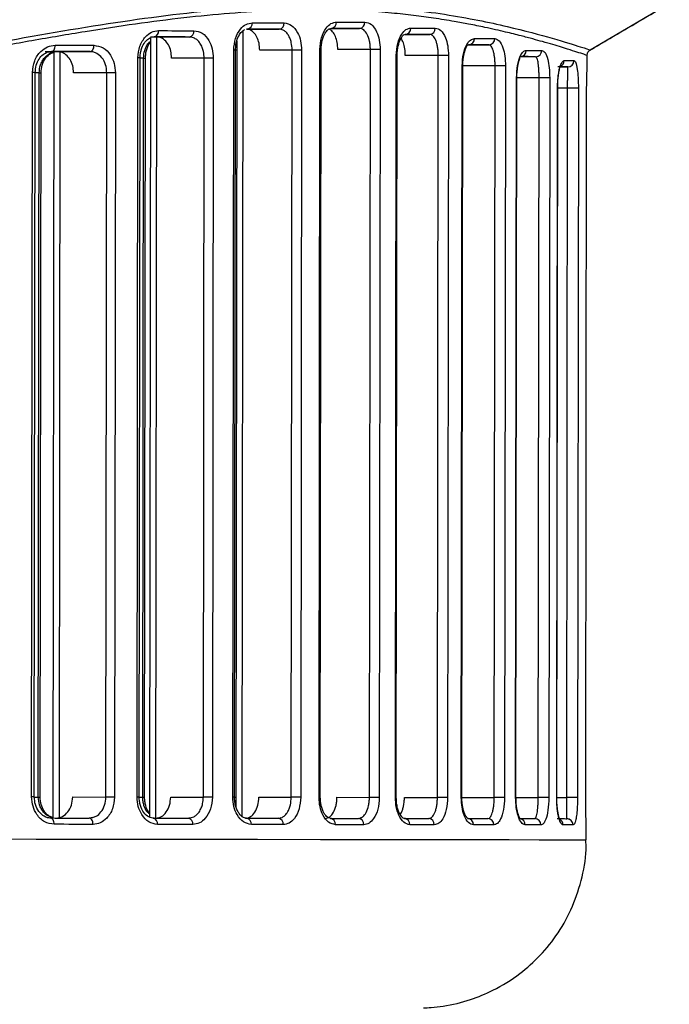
# Model space of a CAD drawing. Header units: millimetres. Extents: x -32 to 320, y 12 to 275.
# Tile 12 of 17: x 252 to 283, y 88 to 135. Entities that reach past the tile are written whole.
import ezdxf

# ---------------------------------------------------------------- set-up
doc = ezdxf.new("R2010")
doc.units = ezdxf.units.MM

msp = doc.modelspace()

# ---------------------------------------------------------------- linework, layer by layer
at = {"color": 7, "linetype": 'Continuous', "lineweight": 25}
for p, q in [((279.421, 133.775), (283.129, 135.963)), ((262.94, 134.685), (262.895, 97.394)), ((263.107, 134.766), (264.666, 134.764)), ((267.138, 134.802), (267.025, 134.762)), ((267.137, 134.801), (268.474, 134.8)), ((258.546, 134.352), (258.501, 97.347)), ((258.837, 134.393), (258.792, 97.296)), ((258.849, 134.393), (260.4, 134.391)), ((262.648, 134.212), (262.604, 97.843)), ((270.645, 134.515), (270.555, 134.478)), ((270.644, 134.515), (271.802, 134.513)), ((262.459, 98.292), (262.502, 133.767)), ((262.583, 133.767), (262.502, 133.767)), ((262.54, 98.292), (262.583, 133.767)), ((262.583, 133.767), (262.596, 133.952)), ((262.648, 133.761), (262.583, 133.761)), ((265.276, 133.763), (263.739, 133.765)), ((265.233, 98.288), (265.276, 133.763)), ((265.723, 133.763), (265.68, 98.288)), ((266.55, 98.286), (266.593, 133.802)), ((266.654, 133.802), (266.593, 133.802)), ((266.611, 98.286), (266.654, 133.802)), ((268.987, 133.799), (267.445, 133.801)), ((268.944, 98.283), (268.987, 133.799)), ((269.453, 133.799), (269.41, 98.283)), ((273.649, 134.02), (273.575, 133.981)), ((273.649, 134.02), (274.611, 134.019)), ((253.675, 133.693), (253.966, 133.692)), ((253.966, 133.698), (253.922, 97.302)), ((254.122, 133.698), (255.683, 133.696)), ((254.257, 133.678), (254.213, 97.302)), ((257.914, 98.297), (257.957, 133.394)), ((258.017, 98.297), (258.059, 133.394)), ((258.227, 133.388), (258.059, 133.389)), ((258.184, 98.291), (258.227, 133.388)), ((258.273, 98.291), (258.315, 133.388)), ((261.103, 133.39), (259.555, 133.392)), ((261.061, 98.293), (261.103, 133.39)), ((261.531, 133.39), (261.488, 98.293)), ((270.173, 98.282), (270.216, 133.516)), ((270.26, 133.516), (270.216, 133.516)), ((270.217, 98.282), (270.26, 133.516)), ((272.212, 133.513), (270.645, 133.515)), ((272.17, 98.279), (272.212, 133.513)), ((272.693, 133.512), (272.651, 98.278)), ((276.094, 133.458), (276.831, 133.457)), ((279.274, 132.984), (279.275, 133.518)), ((273.301, 98.278), (273.343, 133.02)), ((273.329, 98.277), (273.371, 133.02)), ((273.371, 133.02), (273.343, 133.02)), ((274.906, 133.018), (273.371, 133.02)), ((274.864, 98.275), (274.906, 133.018)), ((275.4, 133.018), (275.358, 98.275)), ((277.991, 132.969), (278.351, 132.968)), ((252.914, 98.304), (252.955, 132.7)), ((253.04, 98.304), (253.082, 132.699)), ((253.27, 132.693), (253.082, 132.693)), ((253.229, 98.297), (253.27, 132.693)), ((253.317, 98.297), (253.359, 132.693)), ((256.479, 132.695), (254.903, 132.697)), ((256.438, 98.299), (256.479, 132.695)), ((256.885, 132.695), (256.843, 98.299)), ((275.88, 98.274), (275.922, 132.458)), ((275.897, 98.274), (275.938, 132.458)), ((275.938, 132.458), (275.922, 132.458)), ((276.993, 132.457), (275.938, 132.458)), ((276.952, 98.272), (276.993, 132.457)), ((277.497, 132.456), (277.456, 98.272)), ((277.828, 98.271), (277.869, 131.969)), ((277.835, 98.271), (277.876, 131.969)), ((278.348, 131.968), (277.876, 131.969)), ((278.307, 98.27), (278.348, 131.968)), ((278.859, 131.968), (278.818, 98.27)), ((279.208, 98.269), (279.249, 131.701)), ((279.208, 98.269), (279.249, 131.701)), ((279.249, 131.701), (279.249, 131.701)), ((253.041, 98.297), (253.229, 98.297)), ((254.861, 98.301), (256.438, 98.299)), ((258.017, 98.292), (258.184, 98.291)), ((259.512, 98.295), (261.061, 98.293)), ((262.54, 98.292), (262.459, 98.292)), ((262.54, 98.286), (262.605, 98.286)), ((263.696, 98.29), (265.233, 98.288)), ((266.611, 98.286), (266.55, 98.286)), ((267.402, 98.285), (268.944, 98.283)), ((270.217, 98.282), (270.173, 98.282)), ((270.603, 98.281), (272.17, 98.279)), ((273.329, 98.277), (273.301, 98.278)), ((273.329, 98.277), (274.864, 98.275)), ((275.897, 98.274), (275.88, 98.274)), ((275.897, 98.274), (276.952, 98.272)), ((277.835, 98.271), (278.307, 98.27)), ((279.208, 98.269), (279.208, 98.269)), ((255.639, 97.3), (255.815, 97.324)), ((255.796, 97.319), (255.673, 97.295)), ((260.355, 97.294), (260.602, 97.356)), ((260.495, 97.314), (260.394, 97.289)), ((264.621, 97.289), (264.801, 97.332)), ((264.742, 97.308), (264.663, 97.284)), ((268.53, 97.303), (268.474, 97.279)), ((271.757, 97.28), (271.859, 97.309)), ((271.838, 97.298), (271.806, 97.274)), ((274.566, 97.276), (274.637, 97.302)), ((274.624, 97.294), (274.617, 97.271)), ((276.787, 97.273), (276.819, 97.305)), ((276.819, 97.289), (276.84, 97.268)), ((278.308, 97.27), (278.31, 97.301)), ((278.31, 97.286), (278.417, 97.249)), ((279.23, 96.269), (279.231, 96.985))]:
    msp.add_line(p, q, dxfattribs=at)
at = {"color": 7, "linetype": 'Continuous', "lineweight": 25, "flags": 128}
for points in [[(258.933, 134.693), (259.146, 134.693), (259.358, 134.693), (259.569, 134.692), (259.78, 134.692), (259.989, 134.692), (260.197, 134.692), (260.405, 134.691), (260.611, 134.691)], [(264.666, 134.764), (264.482, 134.764), (264.296, 134.765), (264.109, 134.765), (263.922, 134.765), (263.733, 134.765), (263.544, 134.766), (263.353, 134.766), (263.161, 134.766)], [(263.385, 135.066), (263.578, 135.066), (263.769, 135.065), (263.96, 135.065), (264.15, 135.065), (264.338, 135.065), (264.526, 135.064), (264.712, 135.064), (264.897, 135.064)], [(268.474, 134.8), (268.311, 134.8), (268.147, 134.8), (267.981, 134.801), (267.815, 134.801), (267.647, 134.801), (267.479, 134.801), (267.309, 134.801), (267.138, 134.802)], [(267.381, 135.101), (267.553, 135.101), (267.723, 135.101), (267.893, 135.101), (268.061, 135.1), (268.229, 135.1), (268.395, 135.1), (268.56, 135.1), (268.724, 135.1)], [(270.905, 134.815), (271.055, 134.814), (271.203, 134.814), (271.351, 134.814), (271.497, 134.814), (271.641, 134.814), (271.785, 134.814), (271.927, 134.813), (272.068, 134.813)], [(258.546, 134.393), (258.643, 134.393), (258.849, 134.393)], [(260.4, 134.391), (260.195, 134.392), (259.988, 134.392), (259.781, 134.392), (259.573, 134.392), (259.364, 134.393), (259.154, 134.393), (258.943, 134.393), (258.731, 134.393)], [(271.802, 134.513), (271.662, 134.514), (271.521, 134.514), (271.378, 134.514), (271.234, 134.514), (271.088, 134.514), (270.942, 134.515), (270.794, 134.515), (270.645, 134.515)], [(273.924, 134.32), (274.05, 134.319), (274.174, 134.319), (274.297, 134.319), (274.418, 134.319), (274.538, 134.319), (274.657, 134.319), (274.774, 134.318), (274.89, 134.318)], [(253.848, 133.699), (253.882, 133.704), (253.916, 133.721), (253.947, 133.749), (253.974, 133.786), (253.996, 133.832), (254.013, 133.884), (254.023, 133.94), (254.027, 133.998)], [(254.027, 133.998), (254.26, 133.998), (254.493, 133.998), (254.725, 133.997), (254.955, 133.997), (255.186, 133.997), (255.415, 133.997), (255.643, 133.996), (255.871, 133.996)], [(255.683, 133.696), (255.72, 133.702), (255.755, 133.719), (255.787, 133.747), (255.816, 133.784), (255.839, 133.829), (255.857, 133.881), (255.867, 133.937), (255.871, 133.996)], [(265.723, 133.763), (265.679, 133.763), (265.626, 133.763), (265.568, 133.763), (265.505, 133.763), (265.442, 133.763), (265.381, 133.763), (265.325, 133.763), (265.276, 133.763)], [(269.453, 133.799), (269.411, 133.799), (269.358, 133.799), (269.297, 133.799), (269.232, 133.799), (269.165, 133.799), (269.1, 133.799), (269.039, 133.799), (268.987, 133.799)], [(274.611, 134.019), (274.496, 134.019), (274.379, 134.019), (274.261, 134.019), (274.141, 134.019), (274.02, 134.019), (273.898, 134.02), (273.774, 134.02), (273.649, 134.02)], [(276.381, 133.758), (276.479, 133.758), (276.576, 133.757), (276.671, 133.757), (276.764, 133.757), (276.856, 133.757), (276.946, 133.757), (277.034, 133.757), (277.121, 133.757)], [(253.556, 133.699), (253.667, 133.699), (253.895, 133.698), (254.122, 133.698)], [(253.584, 133.693), (253.697, 133.693), (253.925, 133.693), (253.966, 133.692)], [(255.683, 133.696), (255.456, 133.696), (255.229, 133.697), (255.001, 133.697), (254.772, 133.697), (254.542, 133.698), (254.311, 133.698), (254.08, 133.698), (253.848, 133.699)], [(258.059, 133.394), (258.059, 133.394), (258.051, 133.394), (258.03, 133.394), (257.999, 133.394), (257.957, 133.394)], [(258.227, 133.388), (258.265, 133.388), (258.294, 133.388), (258.31, 133.388), (258.315, 133.388)], [(261.531, 133.39), (261.486, 133.39), (261.433, 133.39), (261.377, 133.39), (261.318, 133.39), (261.259, 133.39), (261.202, 133.39), (261.149, 133.39), (261.103, 133.39)], [(272.693, 133.512), (272.655, 133.512), (272.603, 133.512), (272.541, 133.512), (272.473, 133.513), (272.402, 133.513), (272.332, 133.513), (272.268, 133.513), (272.212, 133.513)], [(276.831, 133.457), (276.745, 133.457), (276.657, 133.457), (276.567, 133.457), (276.476, 133.458), (276.383, 133.458), (276.288, 133.458), (276.192, 133.458), (276.094, 133.458)], [(278.182, 133.269), (278.247, 133.269), (278.311, 133.268), (278.372, 133.268), (278.431, 133.268), (278.489, 133.268), (278.544, 133.268), (278.597, 133.268), (278.648, 133.268)], [(275.4, 133.018), (275.366, 133.018), (275.316, 133.018), (275.253, 133.018), (275.183, 133.018), (275.108, 133.018), (275.034, 133.018), (274.965, 133.018), (274.906, 133.018)], [(278.351, 132.968), (278.3, 132.968), (278.247, 132.968), (278.192, 132.969), (278.135, 132.969), (278.076, 132.969), (278.015, 132.969), (277.952, 132.969), (277.887, 132.969)], [(253.082, 132.699), (253.081, 132.699), (253.068, 132.7), (253.042, 132.7), (253.004, 132.7), (252.955, 132.7)], [(253.27, 132.693), (253.311, 132.693), (253.34, 132.693), (253.356, 132.693), (253.359, 132.693)], [(256.885, 132.695), (256.839, 132.695), (256.788, 132.695), (256.734, 132.695), (256.678, 132.695), (256.623, 132.695), (256.571, 132.695), (256.522, 132.695), (256.479, 132.695)], [(277.497, 132.456), (277.469, 132.456), (277.422, 132.456), (277.359, 132.456), (277.286, 132.456), (277.208, 132.457), (277.129, 132.457), (277.056, 132.457), (276.993, 132.457)], [(277.876, 131.969), (277.875, 131.969), (277.869, 131.969)], [(278.859, 131.968), (278.837, 131.968), (278.795, 131.968), (278.733, 131.968), (278.659, 131.968), (278.576, 131.968), (278.493, 131.968), (278.415, 131.968), (278.348, 131.968)], [(253.04, 98.304), (253.039, 98.304), (253.026, 98.304), (253, 98.304), (252.962, 98.304), (252.914, 98.304)], [(253.229, 98.297), (253.27, 98.297), (253.299, 98.297), (253.314, 98.297), (253.317, 98.297)], [(256.843, 98.299), (256.797, 98.299), (256.746, 98.299), (256.692, 98.299), (256.637, 98.299), (256.582, 98.299), (256.529, 98.299), (256.48, 98.299), (256.438, 98.299)], [(258.017, 98.297), (258.017, 98.297), (258.008, 98.297), (257.988, 98.297), (257.956, 98.297), (257.914, 98.297)], [(258.184, 98.291), (258.223, 98.291), (258.251, 98.291), (258.268, 98.291), (258.273, 98.291)], [(261.488, 98.293), (261.443, 98.293), (261.391, 98.293), (261.334, 98.293), (261.275, 98.293), (261.216, 98.293), (261.159, 98.293), (261.107, 98.293), (261.061, 98.293)], [(265.68, 98.288), (265.636, 98.288), (265.583, 98.288), (265.525, 98.288), (265.462, 98.288), (265.399, 98.288), (265.338, 98.288), (265.282, 98.288), (265.233, 98.288)], [(269.41, 98.283), (269.368, 98.283), (269.315, 98.283), (269.254, 98.283), (269.189, 98.283), (269.122, 98.283), (269.057, 98.283), (268.996, 98.283), (268.944, 98.283)], [(272.651, 98.278), (272.612, 98.278), (272.56, 98.279), (272.498, 98.279), (272.43, 98.279), (272.359, 98.279), (272.29, 98.279), (272.225, 98.279), (272.17, 98.279)], [(275.358, 98.275), (275.324, 98.275), (275.274, 98.275), (275.211, 98.275), (275.141, 98.275), (275.066, 98.275), (274.992, 98.275), (274.923, 98.275), (274.864, 98.275)], [(277.456, 98.272), (277.427, 98.272), (277.38, 98.272), (277.318, 98.272), (277.245, 98.272), (277.167, 98.272), (277.088, 98.272), (277.015, 98.272), (276.952, 98.272)], [(277.835, 98.271), (277.834, 98.271), (277.828, 98.271)], [(278.818, 98.27), (278.797, 98.27), (278.754, 98.27), (278.693, 98.27), (278.618, 98.27), (278.536, 98.27), (278.452, 98.27), (278.374, 98.27), (278.307, 98.27)], [(253.982, 97.002), (253.979, 97.061), (253.968, 97.117), (253.952, 97.169), (253.93, 97.215), (253.903, 97.252), (253.872, 97.28), (253.838, 97.297), (253.803, 97.303)], [(253.803, 97.303), (254.036, 97.302), (254.267, 97.302), (254.498, 97.302), (254.728, 97.301), (254.957, 97.301), (255.185, 97.301), (255.412, 97.301), (255.639, 97.3)], [(255.826, 97), (255.823, 97.059), (255.812, 97.115), (255.795, 97.167), (255.771, 97.212), (255.743, 97.25), (255.711, 97.277), (255.675, 97.294), (255.639, 97.3)], [(258.686, 97.296), (258.898, 97.296), (259.109, 97.296), (259.319, 97.296), (259.528, 97.295), (259.736, 97.295), (259.943, 97.295), (260.15, 97.295), (260.355, 97.294)], [(263.116, 97.291), (263.307, 97.291), (263.498, 97.29), (263.688, 97.29), (263.876, 97.29), (264.064, 97.29), (264.251, 97.289), (264.436, 97.289), (264.621, 97.289)], [(267.092, 97.286), (267.263, 97.285), (267.433, 97.285), (267.602, 97.285), (267.769, 97.285), (267.936, 97.285), (268.101, 97.284), (268.265, 97.284), (268.428, 97.284)], [(270.6, 97.281), (270.749, 97.281), (270.897, 97.281), (271.043, 97.28), (271.188, 97.28), (271.333, 97.28), (271.475, 97.28), (271.617, 97.28), (271.757, 97.28)], [(273.604, 97.277), (273.73, 97.277), (273.854, 97.277), (273.976, 97.277), (274.097, 97.276), (274.216, 97.276), (274.334, 97.276), (274.451, 97.276), (274.566, 97.276)], [(276.05, 97.274), (276.148, 97.274), (276.245, 97.273), (276.339, 97.273), (276.432, 97.273), (276.523, 97.273), (276.613, 97.273), (276.701, 97.273), (276.787, 97.273)], [(277.844, 97.271), (277.909, 97.271), (277.972, 97.271), (278.033, 97.271), (278.092, 97.271), (278.149, 97.271), (278.204, 97.271), (278.257, 97.27), (278.308, 97.27)], [(255.826, 97), (255.599, 97), (255.37, 97.001), (255.141, 97.001), (254.911, 97.001), (254.68, 97.001), (254.448, 97.002), (254.215, 97.002), (253.982, 97.002)], [(260.565, 96.994), (260.359, 96.994), (260.152, 96.995), (259.943, 96.995), (259.734, 96.995), (259.524, 96.995), (259.313, 96.996), (259.101, 96.996), (258.888, 96.996)], [(264.851, 96.989), (264.666, 96.989), (264.479, 96.989), (264.292, 96.989), (264.103, 96.99), (263.914, 96.99), (263.723, 96.99), (263.532, 96.99), (263.339, 96.991)], [(268.677, 96.984), (268.514, 96.984), (268.349, 96.984), (268.182, 96.984), (268.015, 96.984), (267.847, 96.985), (267.677, 96.985), (267.507, 96.985), (267.335, 96.985)], [(272.022, 96.979), (271.881, 96.979), (271.739, 96.98), (271.596, 96.98), (271.451, 96.98), (271.305, 96.98), (271.157, 96.98), (271.009, 96.981), (270.859, 96.981)], [(274.845, 96.975), (274.729, 96.976), (274.612, 96.976), (274.493, 96.976), (274.373, 96.976), (274.252, 96.976), (274.129, 96.976), (274.004, 96.977), (273.878, 96.977)], [(277.077, 96.972), (276.99, 96.972), (276.902, 96.973), (276.811, 96.973), (276.72, 96.973), (276.626, 96.973), (276.531, 96.973), (276.435, 96.973), (276.336, 96.973)], [(278.604, 96.97), (278.553, 96.97), (278.5, 96.97), (278.445, 96.97), (278.387, 96.97), (278.328, 96.97), (278.267, 96.971), (278.203, 96.971), (278.138, 96.971)], [(227.147, 96.336), (231.779, 96.33), (236.324, 96.324), (240.756, 96.319), (245.052, 96.314), (249.185, 96.308), (253.131, 96.303), (256.87, 96.299), (260.378, 96.294), (263.637, 96.29), (266.626, 96.286), (269.33, 96.283), (271.733, 96.28), (273.82, 96.277), (275.58, 96.274), (277.003, 96.272), (278.081, 96.271), (278.808, 96.27), (279.178, 96.269), (279.23, 96.269)]]:
    msp.add_lwpolyline(points, dxfattribs=at)
at = {"color": 7, "linetype": 'Continuous', "lineweight": 25}
for centre, radius, start, end in [((258.67, 134.653), 0.266, 283.0977, 8.7655), ((260.346, 134.653), 0.267, 281.6547, 8.1206), ((263.117, 135.033), 0.27, 279.4357, 7.0012), ((264.627, 135.034), 0.272, 278.3078, 6.368), ((267.106, 135.076), 0.276, 276.5711, 5.3002), ((268.446, 135.077), 0.278, 275.6886, 4.7112), ((270.623, 134.796), 0.282, 274.3337, 3.7406), ((271.784, 134.797), 0.284, 273.6491, 3.2175), ((273.636, 134.308), 0.288, 272.6083, 2.3769), ((274.6, 134.309), 0.29, 272.0904, 1.9371), ((276.087, 133.751), 0.293, 271.322, 1.2561), ((276.826, 133.752), 0.295, 270.9538, 0.9173), ((277.882, 133.268), 0.3, 293.3827, 0.1873), ((278.35, 133.267), 0.299, 270.2211, 0.2176), ((258.625, 97.037), 0.266, 351.0934, 76.7706), ((260.301, 97.032), 0.267, 351.7384, 78.2132), ((263.071, 97.024), 0.27, 352.8582, 80.4317), ((264.581, 97.019), 0.272, 353.4915, 81.5592), ((267.06, 97.012), 0.276, 354.5597, 83.2954), ((268.4, 97.007), 0.278, 355.1488, 84.1775), ((270.578, 97), 0.282, 356.1196, 85.5319), ((271.738, 96.996), 0.284, 356.6428, 86.2161), ((273.591, 96.989), 0.288, 357.4836, 87.2563), ((274.555, 96.986), 0.29, 357.9235, 87.7738), ((276.041, 96.98), 0.295, 358.7723, 78.529), ((276.782, 96.978), 0.295, 358.9435, 88.9095), ((278.306, 96.972), 0.299, 359.6434, 89.6412), ((277.838, 96.972), 0.3, 359.6745, 66.3032)]:
    msp.add_arc(centre, radius, start, end, dxfattribs=at)
for points, knots in [([(226.582, 133.806), (227.368, 133.87), (229.517, 134.042), (232.987, 134.468), (236.012, 134.9), (238.089, 135.228), (239.265, 135.421), (240.518, 135.632), (241.541, 135.809), (242.334, 135.949), (242.895, 136.048), (243.515, 136.159), (244.488, 136.335), (245.405, 136.503), (246.864, 136.771), (248.531, 137.077), (250.819, 137.495), (253.066, 137.889), (255.983, 138.371), (259.411, 138.86), (263.24, 139.231), (266.796, 139.362), (269.56, 139.283), (271.69, 139.099), (273.258, 138.902), (274.714, 138.663), (275.954, 138.418), (277.103, 138.159), (278.141, 137.898), (279.011, 137.658), (279.483, 137.517), (279.662, 137.464)], [0, 0, 0, 0, 0.032742, 0.089457, 0.147027, 0.163025, 0.180279, 0.198789, 0.218557, 0.226057, 0.234495, 0.24387, 0.254183, 0.278872, 0.28602, 0.32182, 0.356993, 0.395485, 0.431737, 0.503263, 0.574127, 0.643825, 0.715216, 0.754032, 0.794274, 0.833332, 0.871784, 0.902416, 0.941333, 0.9778, 1, 1, 1, 1]), ([(279.525, 137.214), (278.601, 137.48), (276.75, 138.014), (272.92, 138.762), (268.375, 139.165), (263.097, 139.051), (257.2, 138.384), (250.771, 137.293), (243.898, 135.989), (236.646, 134.754), (230.825, 133.893), (227.411, 133.673), (226.582, 133.619)], [0, 0, 0, 0, 0.107292, 0.214819, 0.322058, 0.42833, 0.535586, 0.64308, 0.750263, 0.858243, 0.965554, 1, 1, 1, 1]), ([(227.186, 130.355), (229.571, 130.605), (234.331, 131.103), (241.16, 132.238), (247.654, 133.452), (253.748, 134.597), (259.384, 135.486), (264.473, 135.939), (268.921, 135.931), (272.645, 135.496), (275.605, 134.888), (277.752, 134.306), (279.127, 133.869), (279.323, 133.806), (279.421, 133.775)], [0, 0, 0, 0, 0.0833834, 0.1664591, 0.2501278, 0.3332445, 0.4163966, 0.5002453, 0.5832777, 0.6665214, 0.7502089, 0.8333055, 0.9168503, 1, 1, 1, 1]), ([(279.27, 133.518), (279.272, 133.518), (279.327, 133.497), (279.035, 133.596), (278.365, 133.811), (277.649, 134.028), (277.196, 134.16), (276.69, 134.301), (276.114, 134.454), (275.365, 134.64), (274.531, 134.828), (273.701, 134.997), (272.893, 135.146), (272.028, 135.285), (271.035, 135.419), (269.549, 135.58), (267.399, 135.708), (264.785, 135.675), (262.336, 135.525), (260.146, 135.312), (257.857, 135.016), (255.45, 134.648), (252.993, 134.229), (250.395, 133.755), (247.497, 133.21), (244.323, 132.611), (241.015, 132.012), (237.686, 131.448), (234.272, 130.933), (230.743, 130.472), (228.371, 130.244), (227.188, 130.13)], [0, 0, 0, 0, 0.001947, 0.070268, 0.140523, 0.162267, 0.185238, 0.204355, 0.225955, 0.251189, 0.281855, 0.30367, 0.321889, 0.346573, 0.36879, 0.392059, 0.445841, 0.500241, 0.535836, 0.570908, 0.606494, 0.641925, 0.677961, 0.711829, 0.749705, 0.794612, 0.835586, 0.874936, 0.917565, 0.958877, 1, 1, 1, 1]), ([(279.412, 133.768), (279.723, 133.952), (280.976, 134.692), (282.23, 135.432), (283.173, 135.988)], [0, 0, 0, 0, 0.248102, 1, 1, 1, 1]), ([(257.957, 133.394), (257.976, 133.586), (258.014, 133.968), (258.278, 134.394), (258.599, 134.648), (258.822, 134.678), (258.933, 134.693)], [0, 0, 0, 0, 0.279541, 0.558846, 0.778904, 1, 1, 1, 1]), ([(260.611, 134.691), (260.747, 134.666), (261.019, 134.617), (261.32, 134.27), (261.499, 133.841), (261.52, 133.541), (261.531, 133.39)], [0, 0, 0, 0, 0.279609, 0.558932, 0.778947, 1, 1, 1, 1]), ([(262.502, 133.767), (262.519, 133.958), (262.554, 134.341), (262.793, 134.767), (263.083, 135.021), (263.285, 135.051), (263.385, 135.066)], [0, 0, 0, 0, 0.279545, 0.558845, 0.778901, 1, 1, 1, 1]), ([(262.596, 133.952), (262.597, 133.968), (262.603, 134.056), (262.654, 134.258), (262.762, 134.506), (262.913, 134.679), (262.995, 134.725), (263.033, 134.747)], [0, 0, 0, 0, 0.037292, 0.210208, 0.517481, 0.779286, 1, 1, 1, 1]), ([(263.739, 133.765), (263.732, 133.877), (263.718, 134.101), (263.612, 134.399), (263.453, 134.626), (263.275, 134.748), (263.155, 134.761), (263.107, 134.766)], [0, 0, 0, 0, 0.21304, 0.426056, 0.639771, 0.854812, 1, 1, 1, 1]), ([(265.276, 133.763), (265.268, 133.889), (265.256, 134.083), (265.181, 134.316), (265.116, 134.448), (265.047, 134.553), (264.966, 134.645), (264.836, 134.741), (264.727, 134.756), (264.666, 134.764)], [0, 0, 0, 0, 0.23842, 0.366348, 0.499828, 0.561292, 0.665224, 0.811513, 1, 1, 1, 1]), ([(264.897, 135.064), (265.019, 135.04), (265.263, 134.991), (265.533, 134.645), (265.695, 134.216), (265.714, 133.914), (265.723, 133.763)], [0, 0, 0, 0, 0.279638, 0.558979, 0.778971, 1, 1, 1, 1]), ([(266.593, 133.802), (266.608, 133.995), (266.639, 134.379), (266.854, 134.805), (267.114, 135.057), (267.292, 135.087), (267.381, 135.101)], [0, 0, 0, 0, 0.279489, 0.55877, 0.778869, 1, 1, 1, 1]), ([(266.654, 133.802), (266.657, 133.889), (266.664, 134.055), (266.712, 134.274), (266.774, 134.447), (266.857, 134.609), (266.956, 134.728), (267.006, 134.766), (267.028, 134.783)], [0, 0, 0, 0, 0.175068, 0.334825, 0.479355, 0.609924, 0.829436, 1, 1, 1, 1]), ([(267.445, 133.801), (267.439, 133.912), (267.427, 134.133), (267.336, 134.426), (267.202, 134.659), (267.086, 134.733), (267.027, 134.771)], [0, 0, 0, 0, 0.247777, 0.495455, 0.745961, 1, 1, 1, 1]), ([(268.987, 133.799), (268.985, 133.865), (268.982, 133.999), (268.941, 134.254), (268.846, 134.532), (268.725, 134.685), (268.644, 134.745), (268.581, 134.785), (268.52, 134.793), (268.474, 134.8)], [0, 0, 0, 0, 0.124254, 0.251126, 0.500161, 0.749472, 0.776993, 0.827991, 1, 1, 1, 1]), ([(268.724, 135.1), (268.831, 135.076), (269.045, 135.028), (269.283, 134.685), (269.427, 134.255), (269.444, 133.951), (269.453, 133.799)], [0, 0, 0, 0, 0.279726, 0.559111, 0.779049, 1, 1, 1, 1]), ([(270.216, 133.516), (270.23, 133.71), (270.258, 134.099), (270.449, 134.524), (270.674, 134.771), (270.828, 134.8), (270.905, 134.815)], [0, 0, 0, 0, 0.27943, 0.558627, 0.778833, 1, 1, 1, 1]), ([(272.068, 134.813), (272.159, 134.79), (272.341, 134.743), (272.545, 134.406), (272.671, 133.976), (272.686, 133.667), (272.693, 133.512)], [0, 0, 0, 0, 0.27987, 0.559112, 0.779224, 1, 1, 1, 1]), ([(258.059, 133.394), (258.062, 133.464), (258.068, 133.6), (258.124, 133.846), (258.238, 134.095), (258.411, 134.292), (258.528, 134.347), (258.584, 134.374)], [0, 0, 0, 0, 0.145634, 0.285296, 0.545222, 0.782731, 1, 1, 1, 1]), ([(259.555, 133.392), (259.547, 133.505), (259.532, 133.729), (259.411, 134.029), (259.233, 134.256), (259.034, 134.376), (258.901, 134.388), (258.849, 134.393)], [0, 0, 0, 0, 0.2146864, 0.4293725, 0.6440672, 0.8587603, 1, 1, 1, 1]), ([(261.103, 133.39), (261.097, 133.495), (261.086, 133.672), (261.009, 133.912), (260.91, 134.098), (260.783, 134.241), (260.617, 134.36), (260.484, 134.379), (260.4, 134.391)], [0, 0, 0, 0, 0.200134, 0.337821, 0.500318, 0.643751, 0.774996, 1, 1, 1, 1]), ([(270.26, 133.516), (270.263, 133.606), (270.269, 133.778), (270.314, 134.004), (270.369, 134.179), (270.44, 134.339), (270.52, 134.45), (270.545, 134.482), (270.556, 134.496)], [0, 0, 0, 0, 0.176097, 0.336551, 0.481717, 0.611806, 0.830506, 1, 1, 1, 1]), ([(270.645, 133.515), (270.641, 133.622), (270.631, 133.838), (270.559, 134.13), (270.484, 134.266), (270.446, 134.334)], [0, 0, 0, 0, 0.33245, 0.664611, 1, 1, 1, 1]), ([(272.212, 133.513), (272.211, 133.58), (272.208, 133.717), (272.183, 133.91), (272.144, 134.087), (272.075, 134.288), (271.989, 134.42), (271.89, 134.499), (271.837, 134.508), (271.802, 134.513)], [0, 0, 0, 0, 0.123794, 0.250691, 0.3712, 0.500655, 0.749745, 0.840033, 1, 1, 1, 1]), ([(273.343, 133.02), (273.355, 133.218), (273.38, 133.614), (273.544, 134.037), (273.733, 134.278), (273.86, 134.306), (273.924, 134.32)], [0, 0, 0, 0, 0.279229, 0.558458, 0.778869, 1, 1, 1, 1]), ([(274.89, 134.318), (274.963, 134.296), (275.11, 134.251), (275.276, 133.923), (275.381, 133.491), (275.394, 133.175), (275.4, 133.018)], [0, 0, 0, 0, 0.28011, 0.559487, 0.779519, 1, 1, 1, 1]), ([(252.955, 132.7), (252.976, 132.892), (253.018, 133.276), (253.309, 133.702), (253.661, 133.954), (253.905, 133.983), (254.027, 133.998)], [0, 0, 0, 0, 0.279538, 0.558771, 0.778875, 1, 1, 1, 1]), ([(255.871, 133.996), (256.02, 133.972), (256.318, 133.923), (256.651, 133.577), (256.85, 133.147), (256.873, 132.846), (256.885, 132.695)], [0, 0, 0, 0, 0.279637, 0.558962, 0.778961, 1, 1, 1, 1]), ([(258.227, 133.388), (258.237, 133.513), (258.252, 133.705), (258.348, 133.935), (258.433, 134.092), (258.513, 134.154), (258.546, 134.18)], [0, 0, 0, 0, 0.394551, 0.610334, 0.837921, 1, 1, 1, 1]), ([(258.315, 133.388), (258.318, 133.46), (258.324, 133.603), (258.389, 133.861), (258.464, 134.06), (258.544, 134.131), (258.546, 134.132)], [0, 0, 0, 0, 0.25419, 0.503459, 0.988981, 1, 1, 1, 1]), ([(273.371, 133.02), (273.373, 133.081), (273.375, 133.203), (273.395, 133.381), (273.425, 133.548), (273.476, 133.745), (273.549, 133.925), (273.571, 133.976), (273.582, 134.002)], [0, 0, 0, 0, 0.112856, 0.229758, 0.349943, 0.473479, 0.728599, 1, 1, 1, 1]), ([(274.906, 133.018), (274.905, 133.088), (274.903, 133.23), (274.884, 133.427), (274.855, 133.605), (274.805, 133.803), (274.743, 133.931), (274.673, 134.006), (274.635, 134.014), (274.611, 134.019)], [0, 0, 0, 0, 0.123244, 0.250584, 0.370278, 0.500599, 0.749753, 0.843328, 1, 1, 1, 1]), ([(275.922, 132.458), (275.932, 132.661), (275.954, 133.067), (276.087, 133.486), (276.235, 133.718), (276.332, 133.745), (276.381, 133.758)], [0, 0, 0, 0, 0.27893, 0.558352, 0.779136, 1, 1, 1, 1]), ([(277.121, 133.757), (277.174, 133.736), (277.281, 133.694), (277.403, 133.379), (277.483, 132.946), (277.493, 132.619), (277.497, 132.456)], [0, 0, 0, 0, 0.279096, 0.558722, 0.779537, 1, 1, 1, 1]), ([(279.275, 133.517), (279.277, 133.542), (279.281, 133.594), (279.312, 133.667), (279.359, 133.731), (279.401, 133.76), (279.422, 133.775)], [0, 0, 0, 0, 0.245901, 0.499995, 0.754092, 1, 1, 1, 1]), ([(253.082, 132.699), (253.092, 132.819), (253.111, 133.057), (253.255, 133.357), (253.45, 133.581), (253.605, 133.647), (253.683, 133.679)], [0, 0, 0, 0, 0.251953, 0.502348, 0.751245, 1, 1, 1, 1]), ([(253.27, 132.693), (253.282, 132.82), (253.301, 133.015), (253.409, 133.248), (253.535, 133.43), (253.703, 133.569), (253.855, 133.653), (253.938, 133.663), (253.959, 133.666)], [0, 0, 0, 0, 0.273232, 0.41923, 0.571299, 0.781803, 0.943575, 1, 1, 1, 1]), ([(253.359, 132.693), (253.37, 132.819), (253.392, 133.077), (253.567, 133.408), (253.774, 133.602), (253.917, 133.651), (253.959, 133.666)], [0, 0, 0, 0, 0.277149, 0.567402, 0.872155, 1, 1, 1, 1]), ([(254.903, 132.697), (254.894, 132.809), (254.878, 133.033), (254.745, 133.332), (254.549, 133.558), (254.329, 133.68), (254.182, 133.693), (254.122, 133.698)], [0, 0, 0, 0, 0.2133713, 0.4267297, 0.640465, 0.8551186, 1, 1, 1, 1]), ([(256.479, 132.695), (256.468, 132.825), (256.444, 133.088), (256.267, 133.413), (256.055, 133.596), (255.856, 133.682), (255.742, 133.691), (255.683, 133.696)], [0, 0, 0, 0, 0.247079, 0.499458, 0.727699, 0.85845, 1, 1, 1, 1]), ([(275.938, 132.458), (275.94, 132.537), (275.943, 132.691), (275.967, 132.904), (275.999, 133.083), (276.041, 133.262), (276.082, 133.359), (276.073, 133.381), (276.073, 133.382)], [0, 0, 0, 0, 0.177386, 0.349695, 0.516291, 0.677941, 0.985382, 1, 1, 1, 1]), ([(276.993, 132.457), (276.993, 132.53), (276.992, 132.679), (276.981, 132.883), (276.965, 133.062), (276.937, 133.255), (276.893, 133.421), (276.852, 133.445), (276.831, 133.457)], [0, 0, 0, 0, 0.122873, 0.251675, 0.37037, 0.502277, 0.751361, 1, 1, 1, 1]), ([(277.869, 131.969), (277.87, 132.063), (277.874, 132.251), (277.897, 132.513), (277.932, 132.747), (277.989, 133.001), (278.076, 133.222), (278.147, 133.253), (278.182, 133.269)], [0, 0, 0, 0, 0.124007, 0.250357, 0.373321, 0.500937, 0.75085, 1, 1, 1, 1]), ([(278.648, 133.268), (278.678, 133.248), (278.738, 133.209), (278.805, 132.911), (278.85, 132.481), (278.856, 132.138), (278.859, 131.968)], [0, 0, 0, 0, 0.279652, 0.559496, 0.779961, 1, 1, 1, 1]), ([(277.876, 131.969), (277.878, 132.075), (277.882, 132.277), (277.909, 132.535), (277.934, 132.716), (277.961, 132.828), (277.959, 132.85), (277.959, 132.855)], [0, 0, 0, 0, 0.269296, 0.515806, 0.740396, 0.943831, 1, 1, 1, 1]), ([(278.348, 131.968), (278.348, 132.045), (278.349, 132.205), (278.35, 132.415), (278.353, 132.594), (278.354, 132.781), (278.356, 132.935), (278.352, 132.957), (278.351, 132.968)], [0, 0, 0, 0, 0.1207963, 0.2506028, 0.3676326, 0.5011904, 0.7506763, 1, 1, 1, 1]), ([(279.249, 131.701), (279.249, 131.805), (279.25, 132.014), (279.255, 132.289), (279.26, 132.519), (279.267, 132.759), (279.274, 132.958), (279.274, 132.987), (279.274, 133.001)], [0, 0, 0, 0, 0.125054, 0.250227, 0.370775, 0.50092, 0.749957, 1, 1, 1, 1]), ([(253.982, 97.002), (253.827, 97.027), (253.518, 97.075), (253.166, 97.42), (252.952, 97.849), (252.926, 98.152), (252.914, 98.304)], [0, 0, 0, 0, 0.279672, 0.559029, 0.778999, 1, 1, 1, 1]), ([(253.836, 97.298), (253.78, 97.301), (253.669, 97.308), (253.461, 97.395), (253.244, 97.59), (253.072, 97.924), (253.05, 98.18), (253.04, 98.304)], [0, 0, 0, 0, 0.137724, 0.272103, 0.528645, 0.770905, 1, 1, 1, 1]), ([(253.847, 97.35), (253.816, 97.356), (253.678, 97.382), (253.51, 97.538), (253.366, 97.741), (253.258, 97.976), (253.241, 98.17), (253.229, 98.297)], [0, 0, 0, 0, 0.0868191, 0.3905808, 0.5527647, 0.7084936, 1, 1, 1, 1]), ([(253.913, 97.316), (253.837, 97.348), (253.684, 97.413), (253.491, 97.634), (253.347, 97.935), (253.327, 98.176), (253.317, 98.297)], [0, 0, 0, 0, 0.245204, 0.492867, 0.744399, 1, 1, 1, 1]), ([(254.078, 97.302), (254.181, 97.317), (254.386, 97.346), (254.644, 97.576), (254.824, 97.907), (254.849, 98.169), (254.861, 98.301)], [0, 0, 0, 0, 0.25007, 0.499909, 0.749263, 1, 1, 1, 1]), ([(255.815, 97.324), (255.868, 97.343), (256.012, 97.395), (256.223, 97.584), (256.402, 97.906), (256.426, 98.169), (256.438, 98.299)], [0, 0, 0, 0, 0.152463, 0.418641, 0.712376, 1, 1, 1, 1]), ([(256.843, 98.299), (256.824, 98.107), (256.785, 97.724), (256.513, 97.298), (256.179, 97.045), (255.944, 97.015), (255.826, 97)], [0, 0, 0, 0, 0.279526, 0.558819, 0.778889, 1, 1, 1, 1]), ([(258.888, 96.996), (258.746, 97.021), (258.463, 97.07), (258.142, 97.417), (257.949, 97.845), (257.926, 98.147), (257.914, 98.297)], [0, 0, 0, 0, 0.279616, 0.558944, 0.778953, 1, 1, 1, 1]), ([(258.723, 97.291), (258.636, 97.303), (258.462, 97.325), (258.225, 97.545), (258.087, 97.823), (258.026, 98.086), (258.02, 98.226), (258.017, 98.297)], [0, 0, 0, 0, 0.242284, 0.488991, 0.740721, 0.869323, 1, 1, 1, 1]), ([(258.501, 97.5), (258.468, 97.526), (258.353, 97.618), (258.255, 97.841), (258.193, 98.089), (258.187, 98.223), (258.184, 98.291)], [0, 0, 0, 0, 0.1621645, 0.5701064, 0.7825216, 1, 1, 1, 1]), ([(258.501, 97.55), (258.488, 97.564), (258.414, 97.644), (258.338, 97.838), (258.281, 98.083), (258.275, 98.221), (258.273, 98.291)], [0, 0, 0, 0, 0.089114, 0.521827, 0.755528, 1, 1, 1, 1]), ([(261.488, 98.293), (261.471, 98.102), (261.436, 97.72), (261.19, 97.293), (260.887, 97.039), (260.673, 97.009), (260.565, 96.994)], [0, 0, 0, 0, 0.27955, 0.558855, 0.778907, 1, 1, 1, 1]), ([(260.602, 97.356), (260.646, 97.384), (260.74, 97.442), (260.866, 97.587), (260.965, 97.772), (261.043, 98.012), (261.054, 98.189), (261.061, 98.293)], [0, 0, 0, 0, 0.169555, 0.354895, 0.564298, 0.74179, 1, 1, 1, 1]), ([(263.339, 96.991), (263.211, 97.015), (262.956, 97.064), (262.665, 97.411), (262.49, 97.84), (262.47, 98.141), (262.459, 98.292)], [0, 0, 0, 0, 0.279617, 0.558938, 0.778949, 1, 1, 1, 1]), ([(263.157, 97.286), (263.091, 97.293), (262.955, 97.308), (262.786, 97.468), (262.671, 97.659), (262.599, 97.842), (262.55, 98.056), (262.543, 98.212), (262.54, 98.292)], [0, 0, 0, 0, 0.218962, 0.45696, 0.584262, 0.717041, 0.855256, 1, 1, 1, 1]), ([(263.062, 97.291), (263.145, 97.305), (263.312, 97.335), (263.52, 97.565), (263.666, 97.896), (263.686, 98.158), (263.696, 98.29)], [0, 0, 0, 0, 0.25007, 0.49992, 0.749282, 1, 1, 1, 1]), ([(264.801, 97.332), (264.845, 97.359), (264.921, 97.405), (265.002, 97.5), (265.072, 97.604), (265.137, 97.736), (265.212, 97.969), (265.225, 98.162), (265.233, 98.288)], [0, 0, 0, 0, 0.180416, 0.308649, 0.384562, 0.548879, 0.706384, 1, 1, 1, 1]), ([(265.68, 98.288), (265.665, 98.096), (265.633, 97.713), (265.412, 97.287), (265.14, 97.033), (264.948, 97.004), (264.851, 96.989)], [0, 0, 0, 0, 0.279515, 0.558817, 0.778892, 1, 1, 1, 1]), ([(267.335, 96.985), (267.222, 97.009), (266.995, 97.058), (266.735, 97.403), (266.578, 97.832), (266.559, 98.135), (266.55, 98.286)], [0, 0, 0, 0, 0.279676, 0.55901, 0.778986, 1, 1, 1, 1]), ([(267.137, 97.281), (267.09, 97.285), (266.989, 97.294), (266.848, 97.43), (266.743, 97.612), (266.672, 97.798), (266.621, 98.027), (266.614, 98.198), (266.611, 98.286)], [0, 0, 0, 0, 0.199138, 0.429699, 0.558451, 0.696121, 0.842762, 1, 1, 1, 1]), ([(266.845, 97.286), (266.917, 97.3), (267.062, 97.33), (267.247, 97.556), (267.35, 97.833), (267.395, 98.086), (267.399, 98.219), (267.402, 98.285)], [0, 0, 0, 0, 0.249803, 0.499373, 0.748477, 0.875061, 1, 1, 1, 1]), ([(268.605, 97.343), (268.612, 97.348), (268.681, 97.398), (268.801, 97.552), (268.897, 97.83), (268.938, 98.084), (268.942, 98.217), (268.944, 98.283)], [0, 0, 0, 0, 0.035657, 0.356534, 0.67733, 0.840321, 1, 1, 1, 1]), ([(269.41, 98.283), (269.395, 98.089), (269.367, 97.703), (269.17, 97.278), (268.931, 97.028), (268.762, 96.998), (268.677, 96.984)], [0, 0, 0, 0, 0.279478, 0.558705, 0.778857, 1, 1, 1, 1]), ([(270.859, 96.981), (270.761, 97.004), (270.566, 97.051), (270.339, 97.391), (270.198, 97.822), (270.182, 98.128), (270.173, 98.282)], [0, 0, 0, 0, 0.279787, 0.558946, 0.779091, 1, 1, 1, 1]), ([(270.647, 97.276), (270.615, 97.278), (270.545, 97.282), (270.428, 97.408), (270.337, 97.587), (270.274, 97.776), (270.227, 98.012), (270.22, 98.19), (270.217, 98.282)], [0, 0, 0, 0, 0.197423, 0.427249, 0.555955, 0.694115, 0.841614, 1, 1, 1, 1]), ([(270.397, 97.477), (270.419, 97.504), (270.468, 97.563), (270.522, 97.713), (270.568, 97.886), (270.597, 98.079), (270.601, 98.214), (270.603, 98.281)], [0, 0, 0, 0, 0.1707, 0.378762, 0.584707, 0.792835, 1, 1, 1, 1]), ([(271.859, 97.309), (271.877, 97.322), (271.945, 97.37), (272.03, 97.506), (272.1, 97.706), (272.139, 97.883), (272.165, 98.075), (272.168, 98.212), (272.17, 98.279)], [0, 0, 0, 0, 0.107825, 0.404355, 0.558502, 0.702076, 0.852858, 1, 1, 1, 1]), ([(272.651, 98.278), (272.638, 98.082), (272.613, 97.69), (272.442, 97.267), (272.237, 97.022), (272.094, 96.994), (272.022, 96.979)], [0, 0, 0, 0, 0.279304, 0.558549, 0.778855, 1, 1, 1, 1]), ([(273.878, 96.977), (273.798, 96.999), (273.637, 97.044), (273.444, 97.378), (273.323, 97.81), (273.308, 98.122), (273.301, 98.278)], [0, 0, 0, 0, 0.280008, 0.559205, 0.779295, 1, 1, 1, 1]), ([(273.588, 97.301), (273.558, 97.334), (273.509, 97.387), (273.435, 97.562), (273.38, 97.753), (273.338, 97.996), (273.332, 98.182), (273.329, 98.277)], [0, 0, 0, 0, 0.268438, 0.432985, 0.609374, 0.797838, 1, 1, 1, 1]), ([(274.637, 97.302), (274.65, 97.315), (274.699, 97.36), (274.761, 97.492), (274.812, 97.69), (274.841, 97.868), (274.86, 98.064), (274.863, 98.206), (274.864, 98.275)], [0, 0, 0, 0, 0.111207, 0.406874, 0.561413, 0.703426, 0.854112, 1, 1, 1, 1]), ([(275.358, 98.275), (275.347, 98.075), (275.326, 97.674), (275.184, 97.254), (275.018, 97.017), (274.903, 96.989), (274.845, 96.975)], [0, 0, 0, 0, 0.279038, 0.55841, 0.779002, 1, 1, 1, 1]), ([(276.336, 96.973), (276.274, 96.995), (276.151, 97.037), (275.999, 97.36), (275.899, 97.794), (275.887, 98.114), (275.88, 98.274)], [0, 0, 0, 0, 0.280191, 0.559665, 0.779583, 1, 1, 1, 1]), ([(276.1, 97.271), (276.1, 97.269), (276.101, 97.264), (276.044, 97.355), (275.986, 97.529), (275.94, 97.724), (275.904, 97.978), (275.899, 98.173), (275.897, 98.274)], [0, 0, 0, 0, 0.1235352, 0.3757665, 0.5171593, 0.6673024, 0.8281439, 1, 1, 1, 1]), ([(276.819, 97.305), (276.829, 97.312), (276.859, 97.335), (276.894, 97.477), (276.922, 97.669), (276.938, 97.849), (276.95, 98.051), (276.951, 98.2), (276.952, 98.272)], [0, 0, 0, 0, 0.138588, 0.4255, 0.576762, 0.712982, 0.859816, 1, 1, 1, 1]), ([(277.456, 98.272), (277.447, 98.065), (277.43, 97.651), (277.324, 97.238), (277.203, 97.011), (277.119, 96.985), (277.077, 96.972)], [0, 0, 0, 0, 0.278656, 0.558449, 0.779539, 1, 1, 1, 1]), ([(278.138, 96.971), (278.103, 96.986), (278.032, 97.018), (277.946, 97.239), (277.889, 97.492), (277.855, 97.725), (277.832, 97.987), (277.83, 98.176), (277.828, 98.271)], [0, 0, 0, 0, 0.24876, 0.498271, 0.626074, 0.749285, 0.873891, 1, 1, 1, 1]), ([(277.953, 97.254), (277.952, 97.269), (277.949, 97.293), (277.908, 97.447), (277.874, 97.643), (277.842, 97.924), (277.837, 98.152), (277.835, 98.271)], [0, 0, 0, 0, 0.25194, 0.413556, 0.592237, 0.787225, 1, 1, 1, 1]), ([(278.31, 97.301), (278.31, 97.307), (278.313, 97.328), (278.312, 97.46), (278.31, 97.645), (278.308, 97.825), (278.307, 98.034), (278.307, 98.194), (278.307, 98.27)], [0, 0, 0, 0, 0.137227, 0.424665, 0.578335, 0.713047, 0.861629, 1, 1, 1, 1]), ([(278.818, 98.27), (278.815, 98.125), (278.811, 97.836), (278.779, 97.474), (278.734, 97.194), (278.675, 97.006), (278.628, 96.982), (278.604, 96.97)], [0, 0, 0, 0, 0.185971, 0.372348, 0.559858, 0.779869, 1, 1, 1, 1]), ([(279.231, 96.969), (279.23, 96.983), (279.23, 97.012), (279.222, 97.246), (279.214, 97.584), (279.209, 97.954), (279.208, 98.164), (279.208, 98.269)], [0, 0, 0, 0, 0.249069, 0.498969, 0.748606, 0.874102, 1, 1, 1, 1]), ([(268.428, 97.284), (268.475, 97.29), (268.536, 97.298), (268.592, 97.334), (268.605, 97.343)], [0, 0, 0, 0, 0.771044, 1, 1, 1, 1]), ([(273.654, 97.272), (273.64, 97.262), (273.624, 97.251), (273.591, 97.297), (273.588, 97.301)], [0, 0, 0, 0, 0.906021, 1, 1, 1, 1]), ([(271.504, 88.283), (271.628, 88.289), (271.94, 88.304), (272.698, 88.395), (273.691, 88.632), (274.927, 89.142), (276.047, 89.84), (277.084, 90.772), (277.936, 91.843), (278.626, 93.104), (279.061, 94.503), (279.259, 95.585), (279.213, 96.178), (279.206, 96.278)], [0, 0, 0, 0, 0.030678, 0.0771, 0.185909, 0.279059, 0.402546, 0.506123, 0.618304, 0.735283, 0.854833, 0.975629, 1, 1, 1, 1])]:
    msp.add_open_spline(points, degree=3, knots=knots, dxfattribs=at)
msp.add_open_spline([(258.804, 97.296), (258.897, 97.311), (259.082, 97.341), (259.316, 97.572), (259.48, 97.902), (259.502, 98.164), (259.512, 98.295)], degree=3, dxfattribs=at)

doc.saveas('drawing.dxf')
